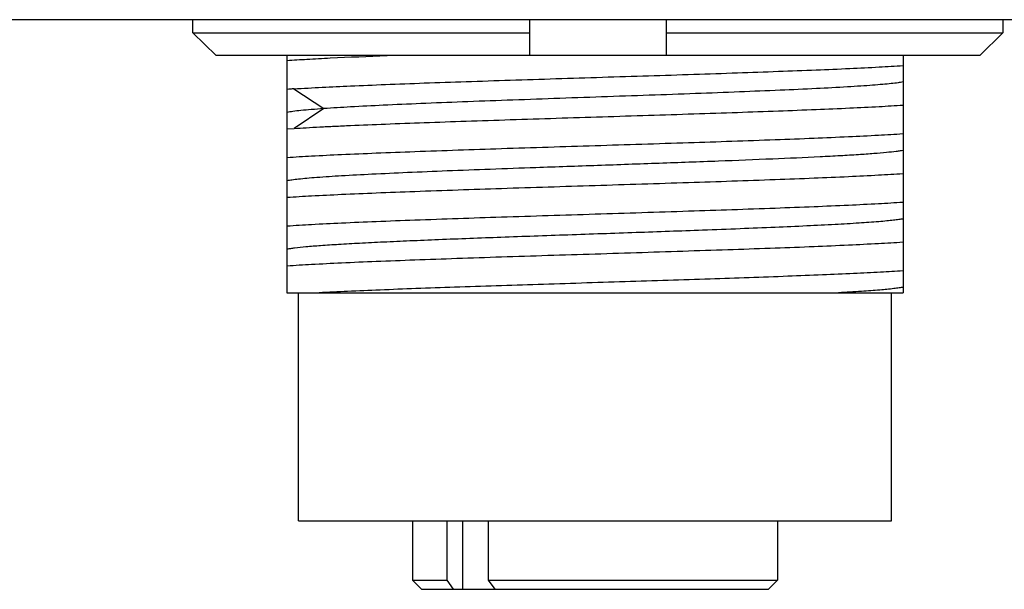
# Model space of a CAD drawing. Header units: millimetres. Extents: x -12 to 294, y -7 to 213.
# Tile 6 of 12: x 119 to 130, y 61 to 67. Entities that reach past the tile are written whole.
import ezdxf

# ---------------------------------------------------------------- set-up
doc = ezdxf.new("R2010")
doc.units = ezdxf.units.MM
doc.header["$LTSCALE"] = 23.1
doc.layers.add('20_ALL_FEATURES', color=7, linetype='CONTINUOUS')

msp = doc.modelspace()

# ---------------------------------------------------------------- linework, layer by layer
at = {"layer": '20_ALL_FEATURES'}
for p, q in [((149.0887, 67.0348), (94.4339, 67.0348)), ((121.2034, 66.892), (121.2034, 67.0348)), ((124.8904, 67.0348), (124.8904, 66.642)), ((126.3904, 66.642), (126.3904, 67.0348)), ((130.0775, 67.0348), (130.0775, 66.892)), ((121.2034, 66.892), (124.8904, 66.892)), ((121.4571, 66.642), (121.2034, 66.892)), ((126.3904, 66.892), (130.0775, 66.892)), ((130.0775, 66.892), (129.8237, 66.642)), ((129.8237, 66.642), (121.4571, 66.642)), ((122.2339, 66.642), (122.2339, 64.042)), ((128.9839, 66.642), (128.9839, 64.0419)), ((122.3108, 66.2765), (122.6366, 66.0597)), ((122.6367, 66.0598), (122.3109, 65.843)), ((122.2339, 65.838), (122.3109, 65.8432)), ((126.7895, 64.7274), (126.7864, 64.7272)), ((122.2339, 64.042), (128.9839, 64.042)), ((122.3589, 61.542), (122.3589, 64.042)), ((128.8589, 61.542), (128.8589, 64.042)), ((122.3589, 61.542), (128.8589, 61.542)), ((123.6089, 61.542), (123.6089, 60.892)), ((123.9837, 61.542), (123.9837, 60.892)), ((124.1594, 60.792), (124.1594, 61.542)), ((124.4433, 60.892), (124.4433, 61.542)), ((127.6089, 61.542), (127.6089, 60.892)), ((123.6089, 60.892), (123.9837, 60.892)), ((123.7089, 60.792), (123.6089, 60.892)), ((123.9837, 60.892), (124.0554, 60.792)), ((124.4433, 60.892), (127.6089, 60.892)), ((124.5151, 60.792), (124.4433, 60.892)), ((127.5089, 60.792), (127.6089, 60.892)), ((123.709, 60.792), (127.5089, 60.792))]:
    msp.add_line(p, q, dxfattribs=at)
for points, knots in [([(122.2339, 66.5883), (122.3064, 66.5932), (122.4647, 66.6027), (122.83, 66.6217), (123.1229, 66.634), (123.33, 66.642)], [0, 0, 0, 0, 0.1985356, 0.4334211, 1, 1, 1, 1]), ([(122.3109, 66.2767), (122.5166, 66.2895), (122.8505, 66.3053), (123.3261, 66.3259), (123.7487, 66.3417), (124.2047, 66.3571), (124.6859, 66.3725), (125.1835, 66.389), (125.6889, 66.4051), (126.1928, 66.4206), (126.6862, 66.4359), (127.1603, 66.4522), (127.6066, 66.4684), (128.017, 66.4841), (128.3843, 66.4992), (128.7018, 66.515), (128.8961, 66.5269), (128.9839, 66.533)], [0, 0, 0, 0, 0.0926105, 0.1501537, 0.2138584, 0.2825848, 0.3551031, 0.4301142, 0.5062742, 0.5822182, 0.6565855, 0.7280443, 0.7953145, 0.857191, 0.9125663, 0.9604534, 1, 1, 1, 1]), ([(128.9839, 66.3525), (128.9658, 66.3488), (128.9229, 66.3421), (128.8489, 66.3334), (128.7559, 66.3245), (128.6447, 66.3155), (128.5157, 66.3063), (128.3105, 66.2934), (128.0157, 66.278), (127.6215, 66.2603), (127.1802, 66.2423), (126.7021, 66.2239), (126.1985, 66.2061), (125.6809, 66.1882), (125.1617, 66.17), (124.6531, 66.1516), (124.1668, 66.1339), (123.7142, 66.116), (123.306, 66.0978), (122.9517, 66.0799), (122.7347, 66.0669), (122.6368, 66.0601)], [0, 0, 0, 0, 0.0087225, 0.0204808, 0.0351981, 0.0527905, 0.0731703, 0.0962286, 0.149877, 0.2124944, 0.2825308, 0.3583856, 0.4383239, 0.5204485, 0.6028388, 0.6835723, 0.7607335, 0.8325511, 0.8973855, 0.9536498, 1, 1, 1, 1]), ([(122.3109, 66.2767), (122.3043, 66.2763), (122.2912, 66.2752), (122.2656, 66.2735), (122.2465, 66.2723), (122.2339, 66.2714)], [0, 0, 0, 0, 0.2573202, 0.5097769, 1, 1, 1, 1]), ([(122.6366, 66.0597), (122.5909, 66.0566), (122.5074, 66.0504), (122.3943, 66.0403), (122.3058, 66.0302), (122.2551, 66.0225), (122.2341, 66.0182)], [0, 0, 0, 0, 0.3394676, 0.6205444, 0.8411919, 1, 1, 1, 1]), ([(122.3109, 65.8432), (122.3554, 65.846), (122.4494, 65.8518), (122.5971, 65.8597), (122.7584, 65.8677), (122.9983, 65.8787), (123.3262, 65.8921), (123.7487, 65.908), (124.2047, 65.9237), (124.8553, 65.9453), (125.522, 65.966), (126.1928, 65.9872), (126.6862, 66.003), (127.1603, 66.0189), (127.6066, 66.0346), (128.017, 66.0505), (128.3843, 66.0662), (128.7018, 66.0818), (128.8961, 66.0934), (128.9839, 66.0994)], [0, 0, 0, 0, 0.0200698, 0.0422634, 0.0664802, 0.0926141, 0.1501561, 0.2138607, 0.2825875, 0.3551061, 0.5062766, 0.5822205, 0.6565877, 0.7280463, 0.7953162, 0.857193, 0.9125695, 0.9604559, 1, 1, 1, 1]), ([(128.9839, 65.7824), (128.8942, 65.7762), (128.6953, 65.7645), (128.3701, 65.7486), (127.9933, 65.7326), (127.4091, 65.7103), (126.6094, 65.6833), (125.6089, 65.6519), (124.6085, 65.6204), (123.8088, 65.5935), (123.2246, 65.5712), (122.8478, 65.5552), (122.5226, 65.5392), (122.3237, 65.5275), (122.2339, 65.5214)], [0, 0, 0, 0, 0.03995, 0.0884596, 0.1446309, 0.20742, 0.348076, 0.4999999, 0.6519236, 0.7925795, 0.8553687, 0.9115401, 0.9600501, 1, 1, 1, 1]), ([(128.9838, 65.6023), (128.9728, 65.6001), (128.9481, 65.5958), (128.8877, 65.5873), (128.792, 65.5774), (128.6539, 65.5657), (128.4856, 65.5539), (128.2889, 65.5422), (127.976, 65.5258), (127.5305, 65.5061), (126.9435, 65.4824), (126.3039, 65.4595), (125.6371, 65.4364), (125.1862, 65.4204), (124.9606, 65.4124)], [0, 0, 0, 0, 0.0083473, 0.0187166, 0.0453991, 0.079934, 0.1219671, 0.1710359, 0.2266295, 0.3553088, 0.5031002, 0.6640517, 0.8318858, 1, 1, 1, 1]), ([(124.9606, 65.4124), (124.7942, 65.4065), (124.4702, 65.395), (124.0009, 65.3773), (123.5684, 65.3593), (123.1823, 65.3415), (122.8515, 65.3242), (122.614, 65.3089), (122.4575, 65.296), (122.3666, 65.2871), (122.2941, 65.2783), (122.252, 65.2717), (122.2342, 65.2681)], [0, 0, 0, 0, 0.1828593, 0.3561585, 0.5158339, 0.6584115, 0.7806779, 0.879714, 0.9197618, 0.9532505, 0.9800407, 1, 1, 1, 1]), ([(122.2339, 65.0882), (122.3237, 65.0945), (122.5225, 65.1062), (122.8478, 65.122), (123.2246, 65.138), (123.8088, 65.1604), (124.6085, 65.1873), (125.609, 65.2187), (126.6094, 65.2501), (127.4091, 65.2771), (127.9933, 65.2994), (128.3701, 65.3154), (128.6954, 65.3312), (128.8942, 65.3429), (128.984, 65.3492)], [0, 0, 0, 0, 0.0399506, 0.0884598, 0.1446311, 0.2074203, 0.3480764, 0.5000002, 0.651924, 0.7925798, 0.8553691, 0.9115403, 0.9600494, 1, 1, 1, 1]), ([(128.984, 65.0324), (128.8942, 65.0263), (128.6954, 65.0146), (128.3701, 64.9986), (127.9933, 64.9826), (127.4091, 64.9603), (126.6094, 64.9333), (125.609, 64.9018), (124.6085, 64.8705), (123.8088, 64.8435), (123.2246, 64.8212), (122.8478, 64.8052), (122.5225, 64.7893), (122.3237, 64.7776), (122.2339, 64.7714)], [0, 0, 0, 0, 0.0399499, 0.0884597, 0.144631, 0.20742, 0.348076, 0.4999998, 0.6519236, 0.7925797, 0.8553689, 0.9115403, 0.96005, 1, 1, 1, 1]), ([(128.9839, 64.8525), (128.9689, 64.8494), (128.9338, 64.8436), (128.8741, 64.8358), (128.8004, 64.8281), (128.6753, 64.8171), (128.4869, 64.8038), (128.2245, 64.7888), (127.9173, 64.7732), (127.5704, 64.7576), (127.1901, 64.7423), (126.926, 64.7324), (126.7895, 64.7274)], [0, 0, 0, 0, 0.0209975, 0.0484304, 0.082182, 0.12211, 0.2197563, 0.3398926, 0.4806561, 0.6394713, 0.8135653, 1, 1, 1, 1]), ([(126.7864, 64.7272), (126.5443, 64.7183), (126.1777, 64.705), (125.6864, 64.6878), (125.3135, 64.6749), (124.9441, 64.6621), (124.4714, 64.6451), (124.0179, 64.6277), (123.5888, 64.61), (123.3006, 64.5973), (123.0402, 64.5844), (122.8105, 64.5713), (122.6143, 64.5585), (122.4537, 64.5458), (122.3431, 64.5349), (122.2741, 64.5256), (122.2462, 64.5208), (122.234, 64.5182)], [0, 0, 0, 0, 0.1594495, 0.2414246, 0.3236035, 0.4050109, 0.4846578, 0.6349061, 0.7037577, 0.7673008, 0.8247366, 0.8753743, 0.918679, 0.9541718, 0.9813914, 0.9917858, 1, 1, 1, 1]), ([(122.2339, 64.3378), (122.3237, 64.3439), (122.5226, 64.3557), (122.8478, 64.3723), (123.2246, 64.388), (123.6458, 64.4036), (124.1037, 64.4199), (124.5895, 64.4366), (125.0944, 64.4525), (125.609, 64.4682), (126.1235, 64.4845), (126.6283, 64.5013), (127.1142, 64.5172), (127.5721, 64.5328), (127.9933, 64.549), (128.3701, 64.5656), (128.6953, 64.5814), (128.8942, 64.5928), (128.984, 64.5988)], [0, 0, 0, 0, 0.0399505, 0.0884621, 0.144633, 0.2074216, 0.2756604, 0.3480782, 0.4233259, 0.5000021, 0.5766783, 0.6519261, 0.7243436, 0.7925817, 0.8553709, 0.9115435, 0.9600528, 1, 1, 1, 1]), ([(128.984, 64.2824), (128.902, 64.2768), (128.7217, 64.2661), (128.4278, 64.2513), (128.0894, 64.2366), (127.5652, 64.2159), (127.001, 64.1965), (126.4058, 64.177), (125.9357, 64.1622), (125.4605, 64.1472), (124.8381, 64.1277), (124.2337, 64.1079), (123.6568, 64.0877), (123.266, 64.0728), (122.9122, 64.058), (122.6894, 64.0475), (122.5852, 64.042)], [0, 0, 0, 0, 0.0384675, 0.0846519, 0.1378277, 0.1971575, 0.3304515, 0.402311, 0.4761475, 0.5507948, 0.625074, 0.7678561, 0.8341038, 0.8955078, 0.9510981, 1, 1, 1, 1]), ([(128.9838, 64.1023), (128.9693, 64.0994), (128.9358, 64.0937), (128.8515, 64.0829), (128.714, 64.0703), (128.5123, 64.0556), (128.3615, 64.0466), (128.2783, 64.0419)], [0, 0, 0, 0, 0.0627215, 0.1436815, 0.3600052, 0.6471219, 1, 1, 1, 1])]:
    msp.add_open_spline(points, degree=3, knots=knots, dxfattribs=at)

doc.saveas('drawing.dxf')
